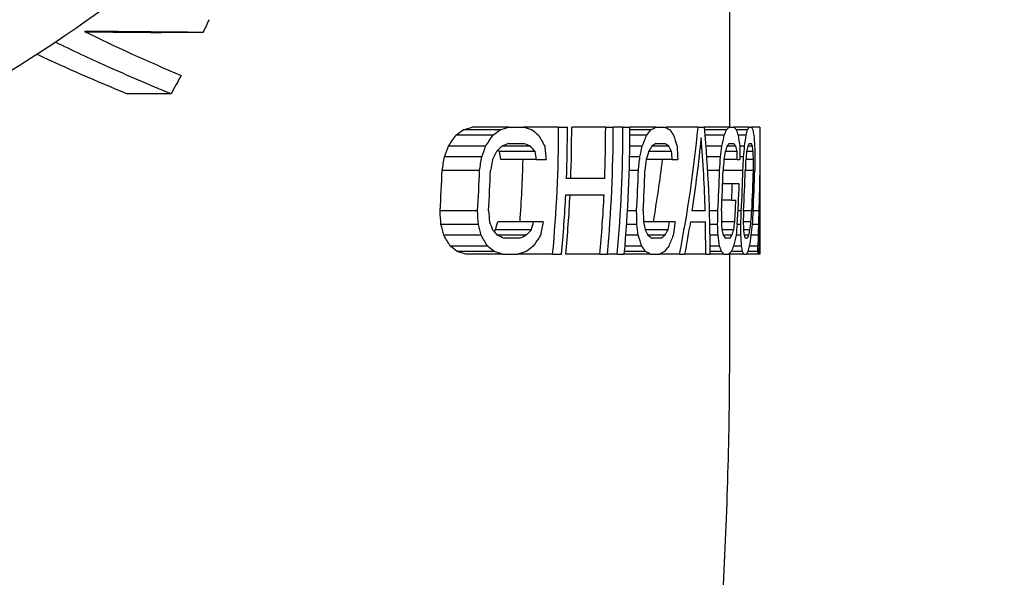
# Model space of a CAD drawing. Extents: x 0 to 796, y 0 to 496.
# Tile 149 of 222: x 351.95 to 353.89, y 272.96 to 274.07. Entities that reach past the tile are written whole.
import ezdxf

# ---------------------------------------------------------------- set-up
doc = ezdxf.new("R2010")
doc.units = 0
doc.header["$LTSCALE"] = 12
doc.header["$MEASUREMENT"] = 0
doc.layers.add('D', color=2, linetype='CONTINUOUS')
doc.layers.add('X', color=1, linetype='CONTINUOUS')
doc.styles.get("Standard").update_dxf_attribs({"font": 'SIMPLEX.SHX', "width": 0.875})
doc.dimstyles.new('STANDARD$0', dxfattribs={"dimscale": 32, "dimtxt": 0.09375, "dimasz": 0.0625, "dimexe": 0.03125, "dimexo": 0.03125, "dimgap": 0.03125, "dimtad": 1, "dimtih": 1, "dimtoh": 1, "dimdec": 4, "dimzin": 12, "dimdsep": 46, "dimlunit": 5, "dimtxsty": 'Standard', "dimcen": -0.03125, "dimclrd": 256, "dimclre": 256, "dimclrt": 256, "dimadec": 0, "dimazin": 0, "dimtfac": 0.875, "dimtdec": 4, "dimtofl": 0, "dimtmove": 0, "dimatfit": 3, "dimfxl": 1, "dimtolj": 1, "dimtzin": 12, "dimlwd": 13, "dimlwe": 13, "dimarcsym": 0})

# ---------------------------------------------------------------- blocks, each defined once
blk = doc.blocks.new('*D127')
at = {"layer": 'D', "lineweight": 13, "transparency": 16777216}
for p, q in [((356.022, 275.4808), (337.7591, 275.4808)), ((338.7591, 273.4808), (338.7591, 270.4808)), ((338.7591, 262.4808), (338.7591, 265.4808)), ((356.022, 260.4808), (337.7591, 260.4808))]:
    blk.add_line(p, q, dxfattribs=at)
at = {"layer": 'D', "transparency": 16777216}
for points in [[(338.4258, 273.4808), (339.0925, 273.4808), (338.7591, 275.4808)], [(338.4258, 262.4808), (339.0925, 262.4808), (338.7591, 260.4808)]]:
    blk.add_solid(points, dxfattribs=at)
at = {"layer": 'D', "transparency": 16777216, "insert": (338.7591, 267.9808), "char_height": 3, "attachment_point": 5}
blk.add_mtext('\\A1;15', dxfattribs=at)

msp = doc.modelspace()

# ---------------------------------------------------------------- linework, layer by layer
at = {"layer": 'X'}
for p, q in [((353.34591, 274.10578), (353.34591, 273.85578)), ((352.31095, 274.04196), (352.22973, 274.04196)), ((352.24827, 273.92121), (352.16267, 273.92121)), ((352.89509, 273.85046), (352.82274, 273.85046)), ((352.91219, 273.85578), (352.84035, 273.85578)), ((352.91219, 273.85578), (352.94204, 273.85578)), ((353.01011, 273.85578), (352.94204, 273.85578)), ((353.01011, 273.85578), (353.02752, 273.85578)), ((353.10266, 273.85578), (353.03591, 273.85578)), ((353.10266, 273.85578), (353.1175, 273.85578)), ((353.13662, 273.85578), (353.1175, 273.85578)), ((353.13662, 273.85578), (353.15046, 273.85578)), ((353.20176, 273.85578), (353.15046, 273.85578)), ((353.1916, 273.85046), (353.15046, 273.85046)), ((353.20176, 273.85578), (353.21936, 273.85578)), ((353.28428, 273.85578), (353.22174, 273.85578)), ((353.28428, 273.85578), (353.29607, 273.85578)), ((353.34567, 273.85578), (353.29607, 273.85578)), ((353.34031, 273.85046), (353.29655, 273.85046)), ((353.34567, 273.85578), (353.35473, 273.85578)), ((353.38473, 273.85578), (353.35473, 273.85578)), ((353.38153, 273.85046), (353.35944, 273.85046)), ((353.38473, 273.85578), (353.38937, 273.85578)), ((353.40591, 273.85578), (353.38937, 273.85578)), ((353.40591, 273.85578), (353.40591, 273.8227)), ((352.88109, 273.83982), (352.80833, 273.83982)), ((352.912, 273.82386), (352.94184, 273.82386)), ((353.18323, 273.83982), (353.15042, 273.83982)), ((353.20158, 273.82386), (353.21918, 273.82386)), ((353.33581, 273.83982), (353.29749, 273.83982)), ((353.3455, 273.82386), (353.35456, 273.82386)), ((353.37878, 273.83982), (353.363, 273.83982)), ((353.38456, 273.82386), (353.3892, 273.82386)), ((353.40591, 273.8227), (353.40591, 273.80466)), ((352.86665, 273.81855), (352.79347, 273.81855)), ((352.96399, 273.80791), (352.89361, 273.80791)), ((352.95465, 273.81855), (352.89827, 273.81855)), ((353.17453, 273.81855), (353.15022, 273.81855)), ((353.23205, 273.80791), (353.18706, 273.80791)), ((353.22666, 273.81855), (353.19341, 273.81855)), ((353.331, 273.81855), (353.29922, 273.81855)), ((353.36088, 273.80791), (353.33772, 273.80791)), ((353.35829, 273.81855), (353.34117, 273.81855)), ((353.37573, 273.81855), (353.36626, 273.81855)), ((353.39258, 273.80791), (353.37982, 273.80791)), ((353.39125, 273.81855), (353.38197, 273.81855)), ((353.40591, 273.80466), (353.40591, 273.73249)), ((352.85905, 273.79727), (352.78564, 273.79727)), ((352.9668, 273.79195), (352.89649, 273.79195)), ((352.9668, 273.79195), (352.98536, 273.79195)), ((353.16985, 273.79727), (353.14985, 273.79727)), ((353.23357, 273.79195), (353.18256, 273.79195)), ((353.23357, 273.79195), (353.24431, 273.79195)), ((353.3283, 273.79727), (353.30079, 273.79727)), ((353.36148, 273.79195), (353.33517, 273.79195)), ((353.36148, 273.79195), (353.36665, 273.79195)), ((353.37391, 273.79727), (353.3666, 273.79727)), ((353.39323, 273.79195), (353.37815, 273.79195)), ((352.85466, 273.77067), (352.78112, 273.77067)), ((353.167, 273.77067), (353.14917, 273.77067)), ((353.32646, 273.77067), (353.30251, 273.77067)), ((353.37252, 273.77067), (353.3335, 273.77067)), ((353.39317, 273.77067), (353.37692, 273.77067)), ((353.10081, 273.75472), (353.02562, 273.75472)), ((353.35169, 273.74408), (353.33262, 273.74408)), ((353.36526, 273.74408), (353.35169, 273.74408)), ((353.40591, 273.73249), (353.40591, 273.71445)), ((353.02422, 273.7228), (353.09945, 273.7228)), ((353.35033, 273.71216), (353.33126, 273.71216)), ((353.35033, 273.71216), (353.35873, 273.71216)), ((353.40591, 273.71445), (353.40591, 273.71216)), ((353.40591, 273.71216), (353.40591, 273.70152)), ((352.85069, 273.69089), (352.77702, 273.69089)), ((353.16346, 273.69089), (353.14561, 273.69089)), ((353.29852, 273.69089), (353.27194, 273.69089)), ((353.32311, 273.69089), (353.30607, 273.69089)), ((353.36922, 273.69089), (353.36283, 273.69089)), ((353.3899, 273.69089), (353.37363, 273.69089)), ((353.40378, 273.69089), (353.39246, 273.69089)), ((353.4057, 273.69089), (353.40432, 273.69089)), ((353.40591, 273.70152), (353.40589, 273.70152)), ((353.40591, 273.70152), (353.40591, 273.68557)), ((352.96095, 273.66961), (352.89048, 273.66961)), ((352.97956, 273.66961), (352.96095, 273.66961)), ((353.22827, 273.66961), (353.17716, 273.66961)), ((353.23903, 273.66961), (353.22827, 273.66961)), ((353.26909, 273.66961), (353.29863, 273.66961)), ((353.3564, 273.66961), (353.33005, 273.66961)), ((353.38821, 273.66961), (353.3731, 273.66961)), ((353.40538, 273.66961), (353.40377, 273.66961)), ((353.40588, 273.67493), (353.4057, 273.67493)), ((353.40591, 273.68557), (353.4058, 273.68557)), ((353.40588, 273.67493), (353.40591, 273.67493)), ((353.40591, 273.68557), (353.40591, 273.67493)), ((353.40591, 273.67493), (353.40591, 273.67175)), ((353.40591, 273.66961), (353.40591, 273.65365)), ((352.85243, 273.66429), (352.77882, 273.66429)), ((352.95662, 273.65365), (352.88603, 273.65365)), ((353.16396, 273.66429), (353.14392, 273.66429)), ((353.22536, 273.65365), (353.18026, 273.65365)), ((353.32272, 273.66429), (353.30672, 273.66429)), ((353.35448, 273.65365), (353.33126, 273.65365)), ((353.36841, 273.66429), (353.36126, 273.66429)), ((353.38624, 273.65365), (353.37346, 273.65365)), ((353.40295, 273.66429), (353.3905, 273.66429)), ((353.40344, 273.65365), (353.40338, 273.64301)), ((353.40496, 273.65365), (353.40344, 273.65365)), ((353.40577, 273.65365), (353.40536, 273.65365)), ((353.40591, 273.65365), (353.40589, 273.65365)), ((353.40591, 273.65365), (353.40591, 273.64301)), ((352.85793, 273.64301), (352.78449, 273.64301)), ((352.94623, 273.64301), (352.88966, 273.64301)), ((352.93286, 273.63769), (352.90291, 273.63769)), ((353.16676, 273.64301), (353.14238, 273.64301)), ((353.21904, 273.64301), (353.1857, 273.64301)), ((353.21107, 273.63769), (353.19342, 273.63769)), ((353.32365, 273.64301), (353.30706, 273.64301)), ((353.351, 273.64301), (353.33384, 273.64301)), ((353.34682, 273.63769), (353.33773, 273.63769)), ((353.36848, 273.64301), (353.35899, 273.64301)), ((353.38403, 273.64301), (353.37473, 273.64301)), ((353.38155, 273.63769), (353.3769, 273.63769)), ((353.40234, 273.64301), (353.38825, 273.64301)), ((353.40449, 273.64301), (353.40338, 273.64301)), ((353.40591, 273.64301), (353.40587, 273.64301)), ((353.40591, 273.64301), (353.40591, 273.63769)), ((353.40591, 273.63769), (353.40591, 273.6106)), ((352.87031, 273.62174), (352.79723, 273.62174)), ((352.88332, 273.6111), (352.81063, 273.6111)), ((353.18106, 273.6111), (353.13977, 273.6111)), ((353.17361, 273.62174), (353.14068, 273.62174)), ((353.32668, 273.62174), (353.30722, 273.62174)), ((353.3303, 273.6111), (353.30724, 273.6111)), ((353.37166, 273.6111), (353.34949, 273.6111)), ((353.36978, 273.62174), (353.35395, 273.62174)), ((353.402, 273.6111), (353.38213, 273.6111)), ((353.40194, 273.62174), (353.3849, 273.62174)), ((353.402, 273.6111), (353.40194, 273.62174)), ((353.40557, 273.6111), (353.40363, 273.6111)), ((353.40559, 273.62706), (353.40455, 273.62706)), ((353.40559, 273.62706), (353.40557, 273.6111)), ((353.40591, 273.6106), (353.40591, 273.60578)), ((352.89999, 273.60578), (352.82779, 273.60578)), ((352.89999, 273.60578), (352.92997, 273.60578)), ((352.99835, 273.60578), (352.92997, 273.60578)), ((352.99835, 273.60578), (353.01584, 273.60578)), ((353.0913, 273.60578), (353.02426, 273.60578)), ((353.0913, 273.60578), (353.1062, 273.60578)), ((353.1254, 273.60578), (353.1062, 273.60578)), ((353.1254, 273.60578), (353.1393, 273.60578)), ((353.1908, 273.60578), (353.1393, 273.60578)), ((353.1908, 273.60578), (353.20846, 273.60578)), ((353.24801, 273.60578), (353.20846, 273.60578)), ((353.24801, 273.60578), (353.25792, 273.60578)), ((353.29936, 273.60578), (353.25792, 273.60578)), ((353.29936, 273.60578), (353.30723, 273.60578)), ((353.33524, 273.60578), (353.30723, 273.60578)), ((353.33524, 273.60578), (353.34433, 273.60578)), ((353.37443, 273.60578), (353.34433, 273.60578)), ((353.34591, 273.60578), (353.34591, 273.42277)), ((353.37443, 273.60578), (353.37909, 273.60578)), ((353.40241, 273.60578), (353.37909, 273.60578)), ((353.40569, 273.60578), (353.4029, 273.60578)), ((353.40569, 273.60578), (353.40587, 273.60578)), ((353.40591, 273.60578), (353.40587, 273.60578))]:
    msp.add_line(p, q, dxfattribs=at)
for centre, radius, start, end in [((350.34591, 273.85578), 2.6642, 354.61562, 0), ((350.34591, 273.85578), 2.68161, 357.84014, 0), ((350.34591, 273.85578), 2.69, 357.84688, 0), ((350.34591, 273.85578), 2.75675, 357.89904, 0), ((350.34591, 273.85578), 2.77159, 354.82483, 0), ((350.34591, 273.85578), 2.79071, 354.86038, 0), ((350.34591, 273.85578), 2.80455, 354.88582, 0), ((350.34591, 273.85578), 2.59506, 355.88606, 358.59057), ((350.34591, 273.85578), 2.4367, 356.11978, 357.99843), ((350.34591, 273.85578), 2.5102, 356.23356, 358.05706), ((350.34591, 273.85578), 2.5317, 356.26559, 358.07356), ((350.34591, 273.85578), 2.82237, 356.65066, 358.27203), ((350.34591, 273.85578), 2.83526, 356.6659, 358.27989), ((350.34591, 273.85578), 2.98177, 356.82989, 358.36443), ((350.34591, 273.85578), 2.9888, 356.83736, 358.36828), ((350.34591, 273.85578), 3.02781, 356.87814, 358.3893), ((350.34591, 273.85578), 3.03221, 356.88268, 358.39164), ((350.34591, 273.85578), 3.04845, 356.8993, 358.40021), ((350.34591, 273.85578), 3.05101, 356.90191, 358.40156), ((350.34591, 273.85578), 3.00786, 357.26324, 357.87173), ((350.34591, 273.85578), 3.02142, 356.36631, 357.88129), ((349.32601, 273.73249), 4.0799, 359.41571, 0), ((350.34591, 273.85578), 2.68161, 354.65069, 357.15759), ((350.34591, 273.85578), 2.69, 354.66741, 357.16646), ((350.34591, 273.85578), 2.75675, 354.7969, 357.23512), ((350.34591, 273.85578), 3.01624, 356.46131, 357.27086), ((349.32594, 273.71445), 4.07997, 359.6691, 0)]:
    msp.add_arc(centre, radius, start, end, dxfattribs=at)
at = {"layer": 'X', "extrusion": (1.60211e-14, 1.60315e-28, -1)}
msp.add_ellipse((350.34591, 276.13703), major_axis=(2.75, 0), ratio=0.8660254, start_param=0, end_param=3.1473789, dxfattribs=at)
at = {"layer": 'X', "extrusion": (1.60208e-14, 2.04672e-17, -1)}
msp.add_ellipse((349.86845, 275.07463), major_axis=(-2.68081, -0.0019), ratio=0.9347655, start_param=-2.727051, end_param=-2.7160864, dxfattribs=at)
at = {"layer": 'X'}
for centre, major_axis, ratio, start_param, end_param in [((352.73794, 274.15298), (-1.19475, 0.38264), 0.2762383, 1.0762264, 1.2564274), ((352.46429, 274.10369), (-1.10227, 0.39559), 0.2379832, 1.2077154, 1.3798534), ((350.34591, 274.53715), (2.90081, 0), 0.4547771, -0.5569426, -0.5474707), ((350.34591, 274.18257), (2.9814, 0), 0.2001233, -0.590321, -0.579628), ((350.34591, 274.53715), (2.96281, 0), 0.4547771, -0.5439621, -0.5347605), ((350.34591, 274.18257), (3.04177, 0), 0.2001233, -0.5770821, -0.5666905), ((350.34591, 274.30722), (3.01773, 0), 0.4547775, -0.3475215, -0.3392891), ((350.34591, 274.07126), (3.05209, 0), 0.2001232, -0.3698682, -0.3605447), ((350.34591, 274.11203), (2.88849, 0), 0.9486833, -0.0941123, -0.0936498), ((350.34591, 274.11203), (2.95076, 0), 0.9486833, -0.1818472, -0.091668), ((350.34591, 274.10681), (3.04699, 0), 0.4547785, -0.1938871, -0.1860693), ((350.34591, 273.97424), (3.05761, 0), 0.2001228, -0.2036958, -0.1948274), ((350.34591, 274.00766), (3.05524, 0), 0.4547764, -0.1210932, -0.1133837), ((350.34591, 273.92624), (3.05915, 0), 0.2001236, -0.1241056, -0.1153545), ((350.34591, 274.70455), (2.74376, 0), 0.7145104, -0.4689401, -0.4568107), ((350.34591, 274.70455), (2.80923, 0), 0.7145104, -0.4571662, -0.4453869), ((350.34591, 273.43756), (-3.0294, 0), 0.2473831, -2.6083058, -2.6000434), ((350.34591, 274.42076), (2.95152, 0), 0.7145097, -0.2895899, -0.2790788), ((350.34591, 273.57364), (3.04611, 0), 0.2473834, 0.3310112, 0.3384847), ((350.34591, 273.60793), (2.9539, 0), 0.9506452, 0.0295473, 0.0807745), ((350.34591, 274.17342), (3.02613, 0), 0.7145097, -0.1648713, -0.1549039), ((350.34591, 273.69224), (3.05534, 0), 0.2473841, 0.167896, 0.1750381), ((350.34591, 274.05105), (3.04724, 0), 0.7145097, -0.1069898, -0.0971666), ((350.34591, 273.74966), (3.05804, 0), 0.2473828, 0.0911769, 0.0982398), ((350.34591, 274.53353), (2.57377, 0), 0.8981381, -0.3241523, -0.314458), ((350.34591, 274.53353), (2.64346, 0), 0.8981381, -0.315307, -0.3058949), ((350.34591, 273.0865), (-2.852, 0), 0.5627909, -2.6754389, -2.6732639), ((350.34591, 273.38414), (2.5864, 0), 0.9506454, 0.16663, 0.1732149), ((350.34591, 273.0865), (-2.91504, 0), 0.5627909, -2.6862916, -2.6790586), ((350.34591, 273.38414), (2.65576, 0), 0.9506454, 0.162239, 0.1686471), ((350.34591, 274.30932), (2.88092, 0), 0.8981388, -0.1992131, -0.1908313), ((350.34591, 273.3506), (2.99835, 0), 0.5627909, 0.2744389, 0.2809945), ((350.34591, 273.5516), (2.89871, 0), 0.9506456, 0.087333, 0.0931475), ((350.34591, 274.11392), (3.00316, 0), 0.8981388, -0.1176686, -0.1097291), ((350.34591, 273.58078), (3.04186, 0), 0.5627909, 0.1330672, 0.1393395), ((350.34591, 273.69754), (3.0172, 0), 0.9506446, 0.0329204, 0.0384874), ((350.34591, 274.01725), (3.03789, 0), 0.8981388, -0.080711, -0.0728898), ((350.34591, 273.69223), (3.0536, 0), 0.5627909, 0.0673614, 0.0735671), ((350.34591, 273.71274), (3.04879, 0), 0.8373803, 0.0310315, 0.0372856), ((350.34591, 274.18269), (2.47114, 0), 0.9813592, -0.1707255, -0.1596071), ((350.34591, 274.18269), (2.54364, 0), 0.9813592, -0.1658132, -0.1550202), ((350.34591, 274.07562), (2.83815, 0), 0.9813589, -0.1097059, -0.1001042), ((350.34591, 274.11203), (2.88849, 0), 0.9486833, -0.1621617, -0.1170736), ((350.34591, 273.9823), (2.98834, 0), 0.9813589, -0.0722253, -0.0631356), ((350.34591, 273.93613), (3.0313, 0), 0.9813589, -0.0556489, -0.0466967), ((350.34591, 273.78962), (3.04732, 0), 0.9713207, -0.0064014, 0.0007868), ((350.34591, 273.51964), (2.43737, 0), 0.9813591, 0.0605117, 0.071655), ((350.34591, 273.51964), (2.51085, 0), 0.9813591, 0.0587387, 0.0695545), ((350.34591, 273.62671), (2.81831, 0), 0.9813589, 0.0135891, 0.0232068), ((350.34591, 273.72003), (2.97735, 0), 0.9813589, -0.0190765, -0.0099732), ((350.34591, 273.76619), (3.02429, 0), 0.9813589, -0.0343418, -0.0253767), ((350.34591, 273.9078), (3.05217, 0), 0.9713207, -0.0804322, -0.0732341), ((350.34591, 274.30335), (2.63045, 0), 0.9506453, -0.2628296, -0.2562271), ((350.34591, 274.30335), (2.69868, 0), 0.9506453, -0.2560335, -0.2496092), ((350.34591, 274.13589), (2.9238, 0), 0.9506455, -0.1743826, -0.168556), ((350.34591, 273.60741), (2.95345, 0), 0.9506453, -0.0005822, 0.0221536), ((350.34591, 273.98995), (3.02929, 0), 0.9506445, -0.1170457, -0.1114682), ((350.34591, 273.92412), (3.05744, 0), 0.8373801, -0.1058396, -0.0995738), ((350.34591, 273.1297), (2.50466, 0), 0.8981381, 0.2302167, 0.2399424), ((350.34591, 273.1297), (2.57622, 0), 0.8981381, 0.2237112, 0.233152), ((350.34591, 274.45424), (2.91133, 0), 0.5627911, -0.5126914, -0.5105098), ((350.34591, 274.45424), (2.97312, 0), 0.5627911, -0.506163, -0.4989082), ((350.34591, 273.3539), (2.83916, 0), 0.8981388, 0.1136243, 0.1220265), ((350.34591, 274.19014), (3.03315, 0), 0.5627911, -0.3262746, -0.3197028), ((350.34591, 273.5493), (2.97956, 0), 0.8981388, 0.0350251, 0.0429819), ((350.34591, 273.95997), (3.0574, 0), 0.5627911, -0.1852596, -0.178973), ((350.34591, 273.64598), (3.02257, 0), 0.8981388, -0.0010917, 0.006746), ((350.34591, 273.84851), (3.05999, 0), 0.5627911, -0.1196121, -0.1133925), ((350.34591, 272.88464), (-2.65955, 0), 0.7145104, -2.7432528, -2.7310736), ((350.34591, 272.88464), (2.72705, 0), 0.7145104, 0.3879457, 0.3997706), ((350.34591, 274.03929), (3.05413, 0), 0.2473831, -0.5604183, -0.5521282), ((350.34591, 273.16843), (2.898, 0), 0.7145097, 0.2207071, 0.2312505), ((350.34591, 273.90322), (3.05961, 0), 0.2473834, -0.358433, -0.3509389), ((350.34591, 273.41577), (2.99467, 0), 0.7145097, 0.0964068, 0.1064018), ((350.34591, 273.78462), (3.05912, 0), 0.2473841, -0.1953884, -0.1882284), ((350.34591, 273.53814), (3.02613, 0), 0.7145097, 0.0386719, 0.0485216), ((350.34591, 273.72719), (3.05712, 0), 0.2473828, -0.1186193, -0.1115392), ((350.34591, 272.97611), (-2.83274, 0), 0.4547771, -2.626172, -2.6166553), ((350.34591, 273.289), (-2.9437, 0), 0.2001234, -2.573848, -2.5631016), ((350.34591, 272.97611), (-2.89621, 0), 0.4547771, -2.6385431, -2.6293005), ((350.34591, 273.289), (-3.00482, 0), 0.2001234, -2.5867692, -2.5763286), ((350.34591, 273.20605), (2.97176, 0), 0.4547775, 0.3043846, 0.3126462), ((350.34591, 273.40031), (3.02448, 0), 0.2001232, 0.3463447, 0.3557035), ((350.34591, 273.40645), (3.01812, 0), 0.4547785, 0.1496543, 0.1574972), ((350.34591, 273.49733), (3.03805, 0), 0.2001228, 0.1793353, 0.1882341), ((350.34591, 273.5056), (3.03463, 0), 0.4547765, 0.0765185, 0.084252), ((350.34591, 273.54533), (3.04355, 0), 0.2001237, 0.0994143, 0.1081945)]:
    msp.add_ellipse(centre, major_axis=major_axis, ratio=ratio, start_param=start_param, end_param=end_param, dxfattribs=at)
at = {"layer": 'X', "extrusion": (1.60189e-14, 1.22409e-17, -1)}
msp.add_ellipse((349.89337, 275.06373), major_axis=(-2.65318, 0), ratio=0.9348045, start_param=-2.6792435, end_param=-2.6628574, dxfattribs=at)
at = {"layer": 'X', "extrusion": (1.5982e-14, 9.76818e-17, -1)}
msp.add_ellipse((350.34591, 273.53818), major_axis=(3.04278, 0), ratio=0.2001233, start_param=-0.5486903, end_param=-0.5384839, dxfattribs=at)
at = {"layer": 'X', "extrusion": (1.59813e-14, -2.79105e-18, -1)}
msp.add_ellipse((350.34591, 273.20605), major_axis=(2.97176, 0), ratio=0.4547772, start_param=-0.4970285, end_param=-0.488095, dxfattribs=at)
at = {"layer": 'X', "extrusion": (1.59895e-14, 8.81387e-17, -1)}
msp.add_ellipse((350.34591, 273.64949), major_axis=(3.05275, 0), ratio=0.2001236, start_param=-0.3444331, end_param=-0.3351983, dxfattribs=at)
at = {"layer": 'X', "extrusion": (1.60261e-14, -3.74413e-17, -1)}
msp.add_ellipse((350.34591, 273.43599), major_axis=(3.02348, 0), ratio=0.4547764, start_param=-0.3061963, end_param=-0.2980923, dxfattribs=at)
at = {"layer": 'X', "extrusion": (1.60218e-14, 3.12579e-18, -1)}
msp.add_ellipse((350.34591, 273.61203), major_axis=(2.96133, 0), ratio=0.9486833, start_param=-0.0868727, end_param=0.0022247, dxfattribs=at)
at = {"layer": 'X', "extrusion": (1.60222e-14, -2.21534e-16, -1)}
msp.add_ellipse((350.34591, 273.74651), major_axis=(3.05797, 0), ratio=0.2001236, start_param=-0.1795186, end_param=-0.1706917, dxfattribs=at)
at = {"layer": 'X', "extrusion": (1.60263e-14, -4.165e-18, -1)}
msp.add_ellipse((350.34591, 273.63639), major_axis=(3.05007, 0), ratio=0.4547764, start_param=-0.1549487, end_param=-0.1471908, dxfattribs=at)
at = {"layer": 'X', "extrusion": (1.60109e-14, 1.62421e-16, -1)}
msp.add_ellipse((350.34591, 273.79348), major_axis=(3.05934, 0), ratio=0.2001228, start_param=-0.1019243, end_param=-0.0931948, dxfattribs=at)
at = {"layer": 'X', "extrusion": (1.60154e-14, 8.99435e-17, -1)}
msp.add_ellipse((350.34591, 273.73343), major_axis=(3.05691, 0), ratio=0.4547785, start_param=-0.0842829, end_param=-0.0766058, dxfattribs=at)
at = {"layer": 'X', "extrusion": (1.60476e-14, 2.51999e-16, -1)}
msp.add_ellipse((350.34591, 274.22531), major_axis=(-3.03614, 0), ratio=0.2473832, start_param=-2.5776996, end_param=-2.569298, dxfattribs=at)
at = {"layer": 'X', "extrusion": (1.60422e-14, -3.7704e-17, -1)}
msp.add_ellipse((350.34591, 273.06168), major_axis=(2.84171, 0), ratio=0.7145102, start_param=-0.3932992, end_param=-0.3819804, dxfattribs=at)
at = {"layer": 'X', "extrusion": (1.60335e-14, 1.70464e-16, -1)}
msp.add_ellipse((350.34591, 274.08923), major_axis=(3.0505, 0), ratio=0.2473828, start_param=0.3593287, end_param=0.3668689, dxfattribs=at)
at = {"layer": 'X', "extrusion": (1.60202e-14, -8.89372e-18, -1)}
msp.add_ellipse((350.34591, 273.34548), major_axis=(2.9718, 0), ratio=0.7145107, start_param=-0.2349669, end_param=-0.2246761, dxfattribs=at)
at = {"layer": 'X', "extrusion": (1.60204e-14, -9.10108e-18, -1)}
msp.add_ellipse((350.34591, 274.09954), major_axis=(2.95744, 0), ratio=0.9506452, start_param=0.0944087, end_param=0.1458678, dxfattribs=at)
at = {"layer": 'X', "extrusion": (1.60148e-14, -2.36436e-16, -1)}
msp.add_ellipse((350.34591, 273.97063), major_axis=(3.0577, 0), ratio=0.2473828, start_param=0.1952675, end_param=0.2024409, dxfattribs=at)
at = {"layer": 'X', "extrusion": (1.60176e-14, 9.65604e-17, -1)}
msp.add_ellipse((350.34591, 273.59282), major_axis=(3.03683, 0), ratio=0.7145117, start_param=-0.1140824, end_param=-0.1042181, dxfattribs=at)
at = {"layer": 'X', "extrusion": (1.60239e-14, 8.91919e-17, -1)}
msp.add_ellipse((350.34591, 273.91196), major_axis=(3.05945, 0), ratio=0.2473828, start_param=0.1166579, end_param=0.1237369, dxfattribs=at)
at = {"layer": 'X', "extrusion": (1.60189e-14, 8.63822e-17, -1)}
msp.add_ellipse((350.34591, 273.71258), major_axis=(3.05315, 0), ratio=0.7145097, start_param=-0.0583599, end_param=-0.0485927, dxfattribs=at)
at = {"layer": 'X', "extrusion": (1.60211e-14, 7.91923e-26, -1)}
msp.add_ellipse((349.32653, 273.8227), major_axis=(0, -4.07938), ratio=1, start_param=-1.5707963, end_param=-1.5384779, dxfattribs=at)
at = {"layer": 'X', "extrusion": (1.60271e-14, -9.43013e-18, -1)}
msp.add_ellipse((350.34591, 274.62105), major_axis=(2.72096, 0), ratio=0.8373793, start_param=0.3649248, end_param=0.3724329, dxfattribs=at)
at = {"layer": 'X', "extrusion": (1.60047e-14, -8.04705e-18, -1)}
msp.add_ellipse((350.34591, 274.61537), major_axis=(-2.91876, 0), ratio=0.5627909, start_param=-2.6351345, end_param=-2.6277132, dxfattribs=at)
at = {"layer": 'X', "extrusion": (1.60213e-14, -9.81034e-18, -1)}
msp.add_ellipse((350.34591, 273.56168), major_axis=(2.64986, 0), ratio=0.9813592, start_param=-0.0989376, end_param=-0.0886651, dxfattribs=at)
at = {"layer": 'X', "extrusion": (1.6027e-14, 2.88472e-17, -1)}
msp.add_ellipse((350.34591, 274.36119), major_axis=(2.91697, 0), ratio=0.8373803, start_param=0.2284956, end_param=0.2352082, dxfattribs=at)
at = {"layer": 'X', "extrusion": (1.60173e-14, -3.90265e-17, -1)}
msp.add_ellipse((350.34591, 274.35127), major_axis=(3.00071, 0), ratio=0.5627909, start_param=0.3209304, end_param=0.3275762, dxfattribs=at)
at = {"layer": 'X', "extrusion": (1.60209e-14, 1.02721e-18, -1)}
msp.add_ellipse((350.34591, 273.66875), major_axis=(2.90112, 0), ratio=0.9813593, start_param=-0.0526381, end_param=-0.0432858, dxfattribs=at)
at = {"layer": 'X', "extrusion": (1.60202e-14, -1.39276e-17, -1)}
msp.add_ellipse((350.34591, 274.13471), major_axis=(3.01715, 0), ratio=0.8373803, start_param=0.1297126, end_param=0.1360848, dxfattribs=at)
at = {"layer": 'X', "extrusion": (1.60026e-14, -9.78734e-17, -1)}
msp.add_ellipse((350.34591, 274.12109), major_axis=(3.04312, 0), ratio=0.5627909, start_param=0.177586, end_param=0.1839005, dxfattribs=at)
at = {"layer": 'X', "extrusion": (1.60211e-14, 1.14173e-17, -1)}
msp.add_ellipse((350.34591, 273.76207), major_axis=(3.0209, 0), ratio=0.9813589, start_param=-0.0190518, end_param=-0.0100797, dxfattribs=at)
at = {"layer": 'X', "extrusion": (1.6022e-14, 4.32506e-17, -1)}
msp.add_ellipse((350.34591, 274.02266), major_axis=(3.04473, 0), ratio=0.8373803, start_param=0.08433, end_param=0.0906128, dxfattribs=at)
at = {"layer": 'X', "extrusion": (1.60153e-14, -2.33017e-17, -1)}
msp.add_ellipse((350.34591, 274.00721), major_axis=(3.05451, 0), ratio=0.5627909, start_param=0.1099723, end_param=0.1162006, dxfattribs=at)
at = {"layer": 'X', "extrusion": (1.60219e-14, -3.89959e-17, -1)}
msp.add_ellipse((350.34591, 273.74985), major_axis=(3.0505, 0), ratio=0.8981388, start_param=-0.0250761, end_param=-0.0173085, dxfattribs=at)
at = {"layer": 'X', "extrusion": (1.60211e-14, -5.47471e-25, -1)}
msp.add_ellipse((349.32637, 273.80466), major_axis=(0, -4.07954), ratio=1, start_param=-1.5707963, end_param=-1.5429037, dxfattribs=at)
at = {"layer": 'X', "extrusion": (1.6024e-14, 1.11254e-17, -1)}
msp.add_ellipse((350.34591, 274.24792), major_axis=(2.57753, 0), ratio=0.9713212, start_param=0.1831462, end_param=0.1917961, dxfattribs=at)
at = {"layer": 'X', "extrusion": (1.60211e-14, -1.058e-17, -1)}
msp.add_ellipse((350.34591, 274.11681), major_axis=(2.8563, 0), ratio=0.9713207, start_param=0.1173604, end_param=0.1250861, dxfattribs=at)
at = {"layer": 'X', "extrusion": (1.60207e-14, -1.08768e-17, -1)}
msp.add_ellipse((350.34591, 274.00253), major_axis=(2.99711, 0), ratio=0.9713207, start_param=0.0723994, end_param=0.0797292, dxfattribs=at)
at = {"layer": 'X', "extrusion": (1.60211e-14, 4.29619e-18, -1)}
msp.add_ellipse((350.34591, 273.946), major_axis=(3.03639, 0), ratio=0.9713207, start_param=0.0522551, end_param=0.0594805, dxfattribs=at)
at = {"layer": 'X', "extrusion": (1.60211e-14, 1.3294e-17, -1)}
msp.add_ellipse((350.34591, 273.80843), major_axis=(3.05007, 0), ratio=0.9813589, start_param=0.0037297, end_param=0.0126154, dxfattribs=at)
at = {"layer": 'X', "extrusion": (1.60217e-14, -6.24561e-18, -1)}
msp.add_ellipse((350.34591, 273.44951), major_axis=(2.53852, 0), ratio=0.9713212, start_param=-0.0980507, end_param=-0.0893837, dxfattribs=at)
at = {"layer": 'X', "extrusion": (1.602e-14, 1.53737e-17, -1)}
msp.add_ellipse((350.34591, 273.58062), major_axis=(2.83274, 0), ratio=0.9713207, start_param=-0.0400858, end_param=-0.032348, dxfattribs=at)
at = {"layer": 'X', "extrusion": (1.60211e-14, 1.54964e-17, -1)}
msp.add_ellipse((350.34591, 273.69489), major_axis=(2.98425, 0), ratio=0.9713207, start_param=0.0013826, end_param=0.0087228, dxfattribs=at)
at = {"layer": 'X', "extrusion": (1.60213e-14, 1.96832e-19, -1)}
msp.add_ellipse((350.34591, 273.75143), major_axis=(3.02837, 0), ratio=0.9713207, start_param=0.0205838, end_param=0.0278191, dxfattribs=at)
at = {"layer": 'X', "extrusion": (1.60212e-14, 5.51335e-18, -1)}
msp.add_ellipse((350.34591, 273.89389), major_axis=(3.05357, 0), ratio=0.9813589, start_param=0.0677966, end_param=0.076695, dxfattribs=at)
at = {"layer": 'X', "extrusion": (1.60211e-14, 3.42939e-18, -1)}
msp.add_ellipse((348.02625, 273.83939), major_axis=(5.37966, 0), ratio=0.9813589, start_param=0.0281329, end_param=0.0331729, dxfattribs=at)
at = {"layer": 'X', "extrusion": (1.60217e-14, 6.37108e-18, -1)}
msp.add_ellipse((347.5458, 273.8233), major_axis=(5.86011, 0), ratio=0.9713207, start_param=0.0232657, end_param=0.0270049, dxfattribs=at)
at = {"layer": 'X', "extrusion": (1.60208e-14, -1.43063e-17, -1)}
msp.add_ellipse((350.08621, 273.72734), major_axis=(3.3197, 0), ratio=0.971322, start_param=0.0113051, end_param=0.0179042, dxfattribs=at)
at = {"layer": 'X', "extrusion": (1.6021e-14, -3.73226e-18, -1)}
msp.add_ellipse((349.98647, 273.71205), major_axis=(3.41943, 0), ratio=0.9813597, start_param=0.0063084, end_param=0.0142344, dxfattribs=at)
at = {"layer": 'X', "extrusion": (1.60185e-14, 3.40936e-17, -1)}
msp.add_ellipse((350.34591, 273.01581), major_axis=(2.64619, 0), ratio=0.8373791, start_param=-0.2995109, end_param=-0.2919826, dxfattribs=at)
at = {"layer": 'X', "extrusion": (1.60171e-14, -1.05984e-17, -1)}
msp.add_ellipse((350.34591, 274.14064), major_axis=(2.67703, 0), ratio=0.9813592, start_param=0.1802713, end_param=0.1905714, dxfattribs=at)
at = {"layer": 'X', "extrusion": (1.60193e-14, -5.63404e-18, -1)}
msp.add_ellipse((350.34591, 273.27567), major_axis=(2.87007, 0), ratio=0.8373801, start_param=-0.1646557, end_param=-0.1579287, dxfattribs=at)
at = {"layer": 'X', "extrusion": (1.60237e-14, 1.84451e-17, -1)}
msp.add_ellipse((350.34591, 274.03357), major_axis=(2.9168, 0), ratio=0.9813593, start_param=0.1274976, end_param=0.1368707, dxfattribs=at)
at = {"layer": 'X', "extrusion": (1.60171e-14, -6.69412e-18, -1)}
msp.add_ellipse((350.34591, 274.09902), major_axis=(2.95787, 0), ratio=0.9506453, start_param=0.1533139, end_param=0.1763262, dxfattribs=at)
at = {"layer": 'X', "extrusion": (1.60189e-14, 3.79377e-17, -1)}
msp.add_ellipse((350.34591, 273.50215), major_axis=(2.99083, 0), ratio=0.8373801, start_param=-0.0669135, end_param=-0.060529, dxfattribs=at)
at = {"layer": 'X', "extrusion": (1.60205e-14, -1.97861e-17, -1)}
msp.add_ellipse((350.34591, 273.6142), major_axis=(3.02792, 0), ratio=0.8373801, start_param=-0.0218549, end_param=-0.0155602, dxfattribs=at)
at = {"layer": 'X', "extrusion": (1.60206e-14, -1.06434e-17, -1)}
msp.add_ellipse((350.33674, 273.71746), major_axis=(3.06917, 0), ratio=0.8373772, start_param=0.0186207, end_param=0.0248312, dxfattribs=at)
at = {"layer": 'X', "extrusion": (1.6021e-14, -1.31648e-17, -1)}
msp.add_ellipse((347.54085, 273.69294), major_axis=(5.86506, 0), ratio=0.9713195, start_param=0.0031612, end_param=0.0068961, dxfattribs=at)
at = {"layer": 'X', "extrusion": (1.6054e-14, -6.83789e-17, -1)}
msp.add_ellipse((350.34591, 272.92537), major_axis=(2.84546, 0), ratio=0.5627911, start_param=-0.4721197, end_param=-0.4646746, dxfattribs=at)
at = {"layer": 'X', "extrusion": (1.6031e-14, -6.31204e-17, -1)}
msp.add_ellipse((350.34591, 273.18947), major_axis=(2.95192, 0), ratio=0.5627911, start_param=-0.2831735, end_param=-0.2765108, dxfattribs=at)
at = {"layer": 'X', "extrusion": (1.60283e-14, 1.77634e-18, -1)}
msp.add_ellipse((350.34591, 273.41965), major_axis=(3.01417, 0), ratio=0.5627911, start_param=-0.1383845, end_param=-0.1320555, dxfattribs=at)
at = {"layer": 'X', "extrusion": (1.60192e-14, -1.72543e-17, -1)}
msp.add_ellipse((350.34591, 273.95682), major_axis=(3.03035, 0), ratio=0.9713207, start_param=0.0995486, end_param=0.1068157, dxfattribs=at)
at = {"layer": 'X', "extrusion": (1.60281e-14, -7.72748e-17, -1)}
msp.add_ellipse((350.34591, 273.53353), major_axis=(3.03506, 0), ratio=0.5627911, start_param=-0.0703828, end_param=-0.0641405, dxfattribs=at)
at = {"layer": 'X', "extrusion": (1.60219e-14, -9.12647e-19, -1)}
msp.add_ellipse((350.34591, 273.91337), major_axis=(3.0572, 0), ratio=0.8981388, start_param=0.0908393, end_param=0.098623, dxfattribs=at)
at = {"layer": 'X', "extrusion": (1.60204e-14, -3.47059e-17, -1)}
msp.add_ellipse((343.59822, 273.8806), major_axis=(9.80768, 0), ratio=0.8981388, start_param=0.0245587, end_param=0.0269749, dxfattribs=at)
at = {"layer": 'X', "extrusion": (1.60192e-14, -9.80013e-18, -1)}
msp.add_ellipse((349.63475, 273.70119), major_axis=(3.77116, 0), ratio=0.5627911, start_param=0.0223995, end_param=0.0274136, dxfattribs=at)
at = {"layer": 'X', "extrusion": (1.60209e-14, -2.65271e-17, -1)}
msp.add_ellipse((350.3316, 273.70574), major_axis=(3.07431, 0), ratio=0.8981368, start_param=0.0150122, end_param=0.0227193, dxfattribs=at)
at = {"layer": 'X', "extrusion": (1.6021e-14, -5.56137e-18, -1)}
msp.add_ellipse((340.83949, 273.70469), major_axis=(12.56641, 0), ratio=0.8622112, start_param=0.0047109, end_param=0.0071656, dxfattribs=at)
at = {"layer": 'X', "extrusion": (1.60433e-14, 1.17657e-16, -1)}
msp.add_ellipse((350.34591, 273.25155), major_axis=(2.99578, 0), ratio=0.2473832, start_param=-0.5564958, end_param=-0.5480651, dxfattribs=at)
at = {"layer": 'X', "extrusion": (1.59998e-14, -2.35408e-17, -1)}
msp.add_ellipse((350.34591, 274.52751), major_axis=(-2.90547, 0), ratio=0.7145102, start_param=-2.7014615, end_param=-2.6901023, dxfattribs=at)
at = {"layer": 'X', "extrusion": (1.60159e-14, 1.46257e-16, -1)}
msp.add_ellipse((350.34591, 273.38763), major_axis=(3.02161, 0), ratio=0.2473828, start_param=-0.3486781, end_param=-0.3411168, dxfattribs=at)
at = {"layer": 'X', "extrusion": (1.60084e-14, -6.58188e-17, -1)}
msp.add_ellipse((350.34591, 274.24371), major_axis=(3.00934, 0), ratio=0.7145107, start_param=0.2831367, end_param=0.2934578, dxfattribs=at)
at = {"layer": 'X', "extrusion": (1.60163e-14, -3.48698e-17, -1)}
msp.add_ellipse((350.34591, 273.50623), major_axis=(3.03866, 0), ratio=0.2473828, start_param=-0.1829876, end_param=-0.1757961, dxfattribs=at)
at = {"layer": 'X', "extrusion": (1.60319e-14, 3.02212e-17, -1)}
msp.add_ellipse((350.34591, 273.99637), major_axis=(3.05339, 0), ratio=0.7145117, start_param=0.1626832, end_param=0.1725743, dxfattribs=at)
at = {"layer": 'X', "extrusion": (1.60125e-14, 2.28285e-16, -1)}
msp.add_ellipse((350.34591, 273.5649), major_axis=(3.04524, 0), ratio=0.2473828, start_param=-0.1038752, end_param=-0.0967787, dxfattribs=at)
at = {"layer": 'X', "extrusion": (1.60234e-14, 4.16582e-17, -1)}
msp.add_ellipse((350.34591, 273.87661), major_axis=(3.05986, 0), ratio=0.7145097, start_param=0.1070492, end_param=0.1168423, dxfattribs=at)
at = {"layer": 'X', "extrusion": (1.60186e-14, -2.30566e-16, -1)}
msp.add_ellipse((347.14296, 273.67596), major_axis=(6.26295, 0), ratio=0.2473841, start_param=0.0212678, end_param=0.0247018, dxfattribs=at)
at = {"layer": 'X', "extrusion": (1.60216e-14, 7.71771e-17, -1)}
msp.add_ellipse((350.14452, 273.69441), major_axis=(3.26139, 0), ratio=0.7145117, start_param=0.0220574, end_param=0.0311911, dxfattribs=at)
at = {"layer": 'X', "extrusion": (1.60352e-14, -1.28905e-16, -1)}
msp.add_ellipse((350.34591, 273.93339), major_axis=(-3.05897, 0), ratio=0.2001233, start_param=-2.5871427, end_param=-2.5768899, dxfattribs=at)
at = {"layer": 'X', "extrusion": (1.60169e-14, -1.35564e-16, -1)}
msp.add_ellipse((350.34591, 274.30722), major_axis=(-3.01773, 0), ratio=0.4547772, start_param=-2.6185974, end_param=-2.6096264, dxfattribs=at)
at = {"layer": 'X', "extrusion": (1.60021e-14, 9.01327e-18, -1)}
msp.add_ellipse((350.34591, 273.82208), major_axis=(3.05981, 0), ratio=0.2001237, start_param=0.3517578, end_param=0.3610269, dxfattribs=at)
at = {"layer": 'X', "extrusion": (1.60249e-14, -4.93378e-17, -1)}
msp.add_ellipse((350.34591, 274.07728), major_axis=(3.04988, 0), ratio=0.4547765, start_param=0.3346445, end_param=0.3427765, dxfattribs=at)
at = {"layer": 'X', "extrusion": (1.6018e-14, 3.39573e-16, -1)}
msp.add_ellipse((350.34591, 273.72506), major_axis=(3.05709, 0), ratio=0.2001237, start_param=0.1873728, end_param=0.1962295, dxfattribs=at)
at = {"layer": 'X', "extrusion": (1.6012e-14, -7.40021e-17, -1)}
msp.add_ellipse((350.34591, 273.87687), major_axis=(3.05991, 0), ratio=0.4547765, start_param=0.1843874, end_param=0.1921698, dxfattribs=at)
at = {"layer": 'X', "extrusion": (1.60147e-14, -5.19715e-17, -1)}
msp.add_ellipse((350.34591, 273.67809), major_axis=(3.05462, 0), ratio=0.2001228, start_param=0.1098029, end_param=0.1185614, dxfattribs=at)
at = {"layer": 'X', "extrusion": (1.60271e-14, 1.45753e-16, -1)}
msp.add_ellipse((350.34591, 273.77984), major_axis=(3.05881, 0), ratio=0.4547785, start_param=0.1138991, end_param=0.1215999, dxfattribs=at)
at = {"layer": 'X', "extrusion": (1.60215e-14, -1.34384e-16, -1)}
msp.add_ellipse((346.45877, 273.64671), major_axis=(6.94713, 0), ratio=0.2001237, start_param=0.0256201, end_param=0.0294475, dxfattribs=at)
at = {"layer": 'X', "extrusion": (1.60204e-14, -5.25438e-17, -1)}
msp.add_ellipse((349.06282, 273.67511), major_axis=(4.34309, 0), ratio=0.4547765, start_param=0.0270247, end_param=0.0324132, dxfattribs=at)
at = {"layer": 'X', "extrusion": (1.60211e-14, 6.35481e-22, -1)}
msp.add_ellipse((346.44876, 273.6106), major_axis=(6.95715, 0), ratio=0.2001245, start_param=0, end_param=0.0034646, dxfattribs=at)
at = {"layer": 'X'}
for points, knots in [([(347.59591, 276.16461), (347.59591, 275.91058), (347.64308, 275.65659), (347.82697, 275.17418), (347.96374, 274.94586), (348.31318, 274.53775), (348.52596, 274.35811), (349.00606, 274.06576), (349.2734, 273.9532), (349.83551, 273.80667), (350.13022, 273.77278), (350.71713, 273.78718), (351.00922, 273.83547), (351.56116, 274.00945), (351.82093, 274.13508), (352.28165, 274.45102), (352.48259, 274.64122), (352.80506, 275.06684), (352.92668, 275.30211), (353.06441, 275.7489), (353.09591, 275.95675), (353.09591, 276.16461)], [0, 0, 0, 0, 0.3188469, 0.3188469, 0.6380559, 0.6380559, 0.9579698, 0.9579698, 1.2784145, 1.2784145, 1.59911, 1.59911, 1.9198654, 1.9198654, 2.2405332, 2.2405332, 2.5609056, 2.5609056, 2.8806959, 2.8806959, 3.1415927, 3.1415927, 3.1415927, 3.1415927]), ([(353.09591, 275.91828), (353.09591, 275.66422), (353.0489, 275.41023), (352.86571, 274.92765), (352.72938, 274.69922), (352.38091, 274.29047), (352.16849, 274.11042), (351.68892, 273.81704), (351.42166, 273.70398), (350.85947, 273.55652), (350.56458, 273.52227), (349.97716, 273.53618), (349.68472, 273.58439), (349.13204, 273.75852), (348.87187, 273.88438), (348.41051, 274.20114), (348.20927, 274.39186), (347.88661, 274.81864), (347.76495, 275.05447), (347.62735, 275.50212), (347.59591, 275.71019), (347.59591, 275.91828)], [3.1415927, 3.1415927, 3.1415927, 3.1415927, 3.459214, 3.459214, 3.7775717, 3.7775717, 4.0973792, 4.0973792, 4.4182957, 4.4182957, 4.7397419, 4.7397419, 5.0613163, 5.0613163, 5.3827059, 5.3827059, 5.7034749, 5.7034749, 6.0230312, 6.0230312, 6.2831853, 6.2831853, 6.2831853, 6.2831853]), ([(352.31095, 274.04196), (352.27214, 274.04231), (352.2334, 274.04267), (352.15604, 274.04339), (352.11694, 274.04375), (352.07781, 274.04411)], [0.00000102, 0.00000102, 0.00000102, 0.00000102, 0.44354395, 0.44354395, 0.8872647, 0.8872647, 0.8872647, 0.8872647]), ([(352.07939, 274.04333), (352.09023, 274.04323), (352.10106, 274.04313), (352.15122, 274.04268), (352.19078, 274.04231), (352.22973, 274.04196)], [-0.56577594, -0.56577594, -0.56577594, -0.56577594, -0.44371722, -0.44371722, -0.000001, -0.000001, -0.000001, -0.000001]), ([(352.24827, 273.92121), (352.20515, 273.93889), (352.16311, 273.95695), (352.08773, 273.99087), (352.05392, 274.0067), (352.02104, 274.02273)], [0.000001, 0.000001, 0.000001, 0.000001, 0.50181532, 0.50181532, 0.92725737, 0.92725737, 0.92725737, 0.92725737])]:
    msp.add_open_spline(points, degree=3, knots=knots, dxfattribs=at)
for points in [[(353.40377, 273.66961), (353.40366, 273.66429), (353.40355, 273.65897), (353.40344, 273.65365)], [(353.40591, 273.67175), (353.40591, 273.66749), (353.4059, 273.66323), (353.4059, 273.65897)], [(353.4059, 273.65897), (353.40589, 273.65365), (353.40588, 273.64833), (353.40587, 273.64301)], [(353.40234, 273.64301), (353.40221, 273.63592), (353.40208, 273.62883), (353.40194, 273.62174)], [(353.40361, 273.63769), (353.40354, 273.63947), (353.40346, 273.64124), (353.40338, 273.64301)], [(353.404, 273.63769), (353.40387, 273.63769), (353.40375, 273.63769), (353.40361, 273.63769)], [(353.4059, 273.63769), (353.40589, 273.63947), (353.40588, 273.64124), (353.40587, 273.64301)], [(353.40591, 273.63769), (353.40591, 273.63769), (353.4059, 273.63769), (353.4059, 273.63769)], [(353.40241, 273.60578), (353.40228, 273.60755), (353.40214, 273.60933), (353.402, 273.6111)], [(353.40569, 273.60578), (353.40565, 273.60755), (353.40562, 273.60933), (353.40557, 273.6111)], [(353.4029, 273.60578), (353.40274, 273.60578), (353.40258, 273.60578), (353.40241, 273.60578)], [(353.34591, 273.42277), (353.34591, 273.26693), (353.34181, 273.11104), (353.33358, 272.95536)]]:
    msp.add_open_spline(points, degree=3, dxfattribs=at)

# ---------------------------------------------------------------- dimensions: what is measured, and where the dimension line sits
at = {"layer": 'D'}
dim = msp.add_linear_dim(base=(338.75914, 275.48078), p1=(357.02199, 260.48078), p2=(357.02199, 275.48078), angle=90, dimstyle='STANDARD$0', override={"dimarcsym": 1}, dxfattribs=at)
dim.commit()
dim.dimension.update_dxf_attribs({"geometry": '*D127', "text_midpoint": (338.75914, 267.98078)})

doc.saveas('drawing.dxf')
